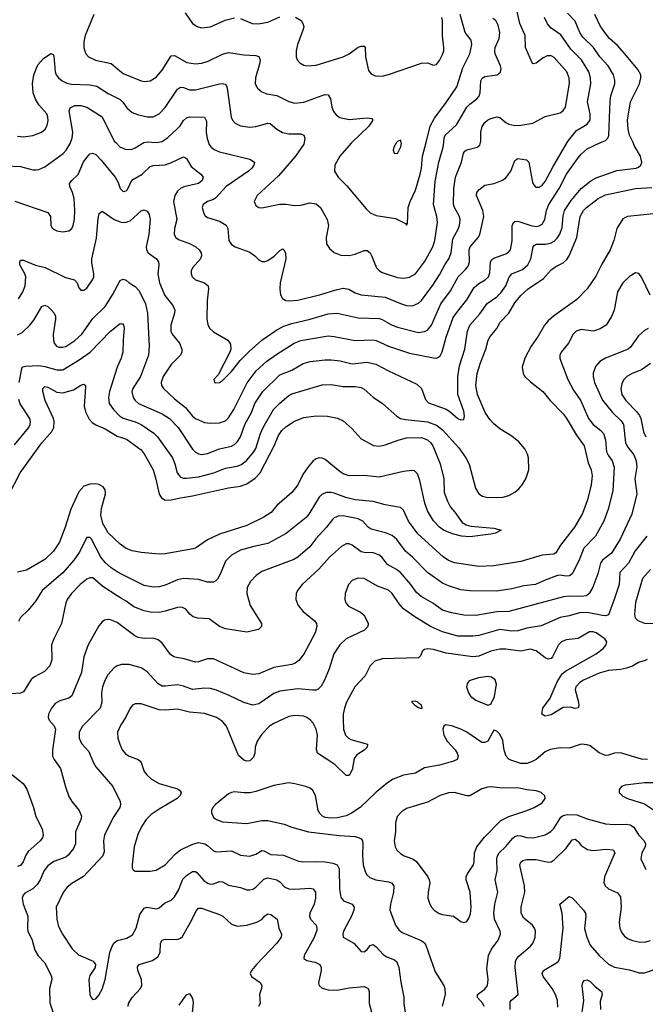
# Model space of a CAD drawing. Header units: inches. Extents: x 501419 to 657765, y 482282 to 547532.
# Tile 45 of 225: x 549324 to 553475, y 524285 to 530815. Entities that reach past the tile are written whole.
import ezdxf

# ---------------------------------------------------------------- set-up
doc = ezdxf.new("R2010")
doc.units = ezdxf.units.IN
doc.header["$MEASUREMENT"] = 0
for name, color, linetype in [('A5542', 7, 'Continuous'), ('A5543', 7, 'Continuous'), ('A5552', 7, 'Continuous'), ('A5553', 7, 'Continuous')]:
    doc.layers.add(name, color=color, linetype=linetype)

msp = doc.modelspace()

# ---------------------------------------------------------------- linework, layer by layer
at = {"layer": 'A5542', "color": 6}
for points, elevation in [([(548747.7, 530000), (548735.9, 529970), (548721.4, 529910), (548724.3, 529870), (548741.2, 529841.2), (548765.1, 529825.1), (548830, 529818.8), (548910, 529790.5), (548950, 529783.8), (549010, 529789.5), (549230, 529845.2), (549330, 529842.1), (549410, 529820.2), (549430, 529818.7), (549450, 529821.4), (549490, 529839), (549611.5, 529928.5), (549632.5, 529950), (549657, 529990), (549660.7, 530000)], 2500), ([(549961, 530000), (549990, 529971), (550000, 529966.9)], 2500), ([(549292.5, 529612.5), (549510, 529537.8), (549528.9, 529510), (549530.5, 529450.5), (549542.3, 529430), (549570, 529415), (549610, 529408.5), (549650, 529416.1), (549669.6, 529430.4), (549678.4, 529450), (549686.9, 529493.1), (549689.3, 529550), (549685.1, 529630), (549675.2, 529670), (549656.1, 529710), (549655.4, 529730), (549669.6, 529750), (549710.8, 529789.2), (549747.3, 529872.7), (549790, 529925.4), (549810, 529929.9), (549830, 529922), (549864.8, 529884.8), (549958.1, 529770), (549976.7, 529736.7), (549990, 529696.8), (550000, 529686.6)], 2400), ([(549316.2, 528963.8), (549345.6, 529010), (549359.2, 529050), (549363.7, 529110), (549359, 529130), (549325.6, 529190), (549325.1, 529210), (549330, 529220.1), (549350, 529221.1), (549428.1, 529188.1), (549492.1, 529172.1), (549626.7, 529106.7), (549687.5, 529090), (549705.7, 529070), (549717.2, 529037.2), (549730, 529021.2), (549750, 529021.6), (549770, 529034.4), (549807.6, 529090), (549815.2, 529110), (549815.8, 529130), (549802.6, 529202.6), (549802.8, 529230), (549833, 529367), (549843.5, 529496.5), (549850.6, 529529.4), (549870, 529544.7), (549950, 529491.4), (549990, 529473.9), (550000, 529472.1)], 2300), ([(549310, 528725.3), (549339.7, 528740.3), (549391.8, 528790), (549416.8, 528823.2), (549470, 528914), (549490, 528921.3), (549510, 528912.8), (549535.9, 528890), (549552.7, 528870), (549560.7, 528850), (549561.6, 528830), (549546.9, 528726.9), (549547.5, 528690), (549552.5, 528670), (549567.6, 528650), (549583.8, 528643.8), (549610, 528643), (549630, 528648.6), (549690, 528686.8), (549735.2, 528730), (549810, 528834), (549890, 528913.5), (549940.1, 528990), (549990, 529084.9), (550000, 529089.4)], 2200), ([(549319.9, 528410), (549340.8, 528510), (549362.2, 528517.8), (549450, 528521.5), (549490, 528515.6), (549570, 528493.3), (549610, 528494.3), (549719.5, 528560.5), (549790.8, 528610), (549925.7, 528750), (549990, 528800.1), (550000, 528799.1)], 2100), ([(550000, 528580.5), (549996.8, 528570), (549970, 528510), (549919.6, 528350), (549912.9, 528310), (549918.3, 528270), (549945.7, 528230), (549990, 528184.8), (550000, 528178.9)], 2100), ([(549250, 527658.9), (549327.8, 527810), (549470.1, 528010), (549536.5, 528083.5), (549550, 528110), (549553.1, 528150), (549548.4, 528170), (549493.4, 528290), (549476.4, 528350), (549476.3, 528370), (549490, 528382.4), (549510, 528378.9), (549570, 528346), (549610, 528341.4), (549680.3, 528359.7), (549730, 528391.7), (549750, 528399.3), (549760.3, 528390), (549760.7, 528380.7), (549751.8, 528250), (549761.8, 528210), (549785.2, 528165.2), (549804.4, 528144.4), (549830, 528128), (549890, 528101), (549970, 528054.1), (550000, 528044.2)], 2000), ([(549290, 527996.1), (549384.2, 528110), (549394.4, 528130), (549396.5, 528150), (549391, 528170), (549327.2, 528267.2), (549317.4, 528297.4)], 2100), ([(550000, 527330), (549990, 527337.3), (549910, 527411.9), (549875.2, 527475.2), (549862.2, 527530), (549865.9, 527574.1), (549893.2, 527670), (549890, 527698.2), (549877.4, 527717.4), (549850, 527732.8), (549830, 527736.8), (549790, 527735.4), (549750, 527721.6), (549715.6, 527684.4), (549662.6, 527570), (549624.9, 527450), (549587.1, 527350), (549548.7, 527290), (549490, 527234.7), (549370, 527164.8), (549310, 527152.2)], 2000), ([(550000, 527138.7), (549970, 527153.8), (549930, 527180.4), (549890, 527216.5), (549861.9, 527250), (549800.6, 527370), (549790, 527381.7), (549770, 527380.6), (549718.2, 527281.8), (549682.9, 527230), (549610, 527147.8), (549473.9, 527030), (549430, 526961.2), (549380.8, 526899.2), (549328.2, 526850), (549316, 526824)], 2100), ([(550000, 526976.5), (549970, 526993.3), (549876.3, 527056.3), (549810, 527113.2), (549790, 527113.8), (549770, 527104.4), (549725.6, 527070), (549667.4, 527010), (549639, 526970), (549631, 526949), (549601.2, 526810), (549550.3, 526710), (549535.6, 526670), (549536.4, 526570), (549524.3, 526530), (549487.8, 526492.2), (549423.1, 526456.9), (549400.6, 526439.4), (549350, 526358.6), (549330, 526349.7), (549270, 526345.3)], 2200), ([(550000, 526794.5), (549970, 526816.8), (549925.4, 526834.6), (549910, 526837.1), (549887.2, 526832.8), (549870, 526821.3), (549850, 526796.2), (549778, 526670), (549749.5, 526590.5), (549734.1, 526485.9), (549670, 526331.3), (549650, 526315), (549590, 526297.1), (549559.9, 526280.1), (549534.1, 526250), (549514.4, 526210), (549511.9, 526190), (549519.9, 526170), (549552.3, 526132.3), (549560.4, 526110), (549541.2, 525970), (549542.3, 525930), (549551.7, 525910), (549595.4, 525850), (549627.4, 525727.4), (549650, 525664.6), (549670, 525631.2), (549717.7, 525570), (549734.1, 525534.1), (549730.6, 525510), (549694.8, 525430), (549694.5, 525350), (549680.4, 525319.6), (549646.5, 525273.5), (549630, 525262.2), (549550, 525232.6), (549510, 525204.4), (549487, 525173), (549459.3, 525110), (549440.3, 525079.7), (549410, 525050.2), (549358.5, 525021.5), (549347.4, 525010), (549340.2, 524990), (549346.6, 524950), (549377.3, 524870), (549374.8, 524790), (549378.8, 524770), (549407.6, 524710), (549424.1, 524644.1), (549446.6, 524606.6), (549490, 524559.7), (549535.4, 524470), (549536.4, 524450), (549520.6, 524390), (549524.7, 524295.3), (549552, 524210)], 2300), ([(550000, 526539.2), (549970.5, 526529.5), (549950, 526516), (549908.7, 526470), (549887.9, 526432), (549874.1, 526390), (549867.4, 526350), (549869.3, 526290), (549857.7, 526250), (549741.2, 526130), (549719.4, 526090), (549719.2, 526050), (549734.5, 526014.5), (549781.7, 525961.7), (549811.3, 525891.3), (549830, 525860.4), (549942.4, 525730), (549990.2, 525630.2), (549993.6, 525610), (549988.4, 525590), (549949.1, 525530), (549887, 525410), (549881, 525370), (549884.2, 525295.8), (549875.9, 525270), (549747.4, 525132.6), (549670, 525087.3), (549638, 525062), (549612.7, 525027.3), (549565.9, 524930), (549570, 524850), (549582.2, 524802.2), (549608.4, 524750), (549672.9, 524652.9), (549713.2, 524613.2), (549810.8, 524570.8), (549826.9, 524550), (549824.7, 524530), (549790, 524476.2), (549782.7, 524450), (549789.3, 524350), (549798.9, 524330), (549810, 524317.8), (549830, 524322.3), (549850, 524346.7), (549870, 524385.4), (549890, 524450.3), (549923, 524630), (549936.4, 524670), (549948.8, 524691.2), (549970, 524709.4), (550000, 524716.2)], 2400), ([(550000, 526145.1), (549990.3, 526130), (549973.5, 526090), (549975.8, 526050), (549987.7, 526010), (550000, 525984.2)], 2500), ([(549270.8, 525810), (549346.3, 525750), (549371.6, 525711.6), (549415.1, 525590), (549431.5, 525530), (549472.3, 525450), (549479.5, 525410), (549475.2, 525390), (549460.5, 525370), (549380.7, 525299.3), (549365.2, 525274.8), (549346.7, 525230), (549330, 525206.8), (549310, 525199.1)], 2200)]:
    msp.add_lwpolyline(points, dxfattribs=dict(at, elevation=elevation))
at = {"layer": 'A5543', "color": 6}
for points, elevation in [([(549815, 530850), (549758.3, 530710), (549749.8, 530670), (549749.6, 530629.6), (549761.7, 530590), (549779.4, 530570), (549827.6, 530547.6), (549930, 530524.3), (550000, 530467)], 2700), ([(549310, 530042.8), (549350, 530037.5), (549410, 530046.6), (549468.3, 530070), (549492.8, 530090), (549505.4, 530114.6), (549513.1, 530146.9), (549511.2, 530170), (549502.8, 530190), (549451.5, 530250), (549428.3, 530288.3), (549413.9, 530330), (549408.4, 530391.6), (549417.6, 530450), (549444.1, 530515.9), (549481.9, 530558.1), (549530, 530592.1), (549545.5, 530585.5), (549550, 530576.4), (549558.8, 530470), (549565.7, 530450), (549581.3, 530430), (549606.5, 530410), (549635.5, 530395.5), (549668, 530388), (549790, 530383), (549835.1, 530375.1), (549910, 530326.8), (549990, 530286.5), (550000, 530277.1)], 2600), ([(549660.7, 530000), (549671.7, 530030), (549676, 530070), (549652, 530210), (549658.6, 530230), (549690, 530245.8), (549730, 530246.8), (549770, 530235.5), (549870, 530170.7), (549951, 530010), (549961, 530000)], 2500)]:
    msp.add_lwpolyline(points, dxfattribs=dict(at, elevation=elevation))
at = {"layer": 'A5552', "color": 6}
for points, elevation in [([(550000, 529089.4), (550010, 529093.8), (550030, 529087.4), (550050, 529069.5), (550090, 529045.8), (550117.4, 529017.4), (550157.9, 528930), (550171.8, 528870), (550182.3, 528650), (550178.2, 528590), (550125, 528450), (550073.7, 528370), (550068.3, 528348.3), (550076.5, 528310), (550089.8, 528290), (550112.7, 528270), (550270, 528202.3), (550317.6, 528170), (550374.6, 528110), (550470, 527966.9), (550490, 527947.4), (550510, 527935.7), (550530, 527931.5), (550570, 527938.3), (550650, 527970.4), (550730, 527987.1), (550750, 527999.1), (550770, 528018.4), (550789.8, 528050), (550817.8, 528130), (550861.7, 528210), (550883, 528270), (550937.6, 528350), (551050, 528459.9), (551129.7, 528490.3), (551204.7, 528535.3), (551251.6, 528548.4), (551350, 528560.5), (551390, 528560.5), (551450, 528553.3), (551530, 528533.9), (551630, 528544.9), (551686.5, 528530), (551770, 528486.3), (551958.6, 528398.6), (551990.6, 528370), (552015.9, 528295.9), (552035.4, 528275.4), (552152.7, 528232.7), (552177.2, 528217.2), (552230, 528171.3), (552250, 528161.4), (552270, 528164.5), (552274.5, 528185.5), (552270, 528218.3), (552230.3, 528330), (552230.2, 528449.8), (552241.2, 528518.8), (552276.5, 528630), (552294.8, 528750), (552311.4, 528790), (552376.2, 528863.8), (552426.4, 528933.6), (552490, 528977.5), (552516.8, 529003.2), (552548.8, 529050), (552572.7, 529107.3), (552590, 529129.5), (552660.8, 529159.3), (552696.1, 529190), (552714.9, 529230), (552730, 529310), (552740, 529320), (552753.1, 529326.9), (552812.6, 529327.4), (552846.8, 529333.2), (552870, 529346.1), (552890, 529365.9), (552907.1, 529392.9), (552923.1, 529436.9), (552930, 529515.3), (552939.8, 529550), (552982.7, 529617.3), (553050, 529696.4), (553113.5, 529746.5), (553150, 529766.3), (553285.4, 529814.6), (553413.4, 529830), (553430, 529836.7), (553445.3, 529850), (553451.3, 529868.7), (553443.6, 529910), (553402.1, 529982.1), (553393.6, 530000)], 2200), ([(550000, 529686.6), (550010, 529676.3), (550030, 529680.1), (550038.4, 529690), (550068.7, 529751.3), (550137.3, 529790), (550190, 529841.9), (550210, 529849.5), (550290, 529853), (550332, 529868), (550410, 529906.9), (550430, 529894.5), (550462.7, 529842.7), (550525.9, 529790), (550540.5, 529770), (550533.6, 529750), (550509.6, 529730), (550413.6, 529706.4), (550390, 529694.9), (550370, 529677.2), (550352.4, 529650), (550344.3, 529610), (550365.6, 529490), (550351.7, 529430), (550349.4, 529390), (550360.4, 529370), (550377.8, 529357.8), (550451.2, 529331.2), (550491.5, 529310), (550515.1, 529290), (550528.6, 529270), (550531, 529250), (550522.9, 529230), (550469.7, 529170), (550461.6, 529150), (550461, 529130), (550469.1, 529110), (550490, 529091.1), (550550.6, 529070.5), (550573.5, 529050), (550577.3, 529030), (550568.1, 528950), (550566.6, 528830), (550573, 528793), (550584.2, 528770), (550610, 528745.4), (550704.7, 528690), (550723, 528663), (550724.2, 528630), (550718.3, 528610), (550640, 528460), (550612.4, 528430), (550616.3, 528410), (550626.3, 528406.3), (550649.2, 528410), (550670, 528423.5), (550730, 528482.8), (550785.7, 528554.3), (550845.5, 528614.5), (550929.9, 528690.1), (551030, 528759.5), (551077.4, 528782.6), (551130, 528801.4), (551251.4, 528828.6), (551370, 528864.1), (551430, 528869.3), (551570, 528838.4), (551710, 528833.6), (551730, 528827.3), (551790, 528792.4), (551830, 528775.9), (551970, 528741.6), (552010, 528746.4), (552030, 528756.8), (552056.2, 528790), (552117.5, 528930), (552182.9, 529017.1), (552232.2, 529110), (552281.5, 529158.5), (552298.6, 529181.4), (552307.4, 529210), (552307.3, 529290), (552312, 529310), (552365.5, 529370), (552376.5, 529390), (552404.4, 529510), (552398, 529550), (552355.1, 529650), (552357.6, 529670), (552370, 529687), (552410, 529717.7), (552473.1, 529730), (552528.4, 529751.6), (552550, 529765.9), (552583.3, 529810), (552610, 529880.8), (552630, 529895.8), (552686.8, 529886.8), (552703, 529870), (552723.3, 529750), (552729.5, 529729.5), (552743.2, 529710), (552750, 529705.1), (552770, 529705.5), (552790, 529717.8), (552810, 529741.5), (552861.8, 529838.2), (552957.2, 530000)], 2400), ([(550000, 529472.1), (550010, 529470.4), (550030, 529471.8), (550057.8, 529482.2), (550130, 529546.9), (550150, 529555.5), (550170, 529545.3), (550183.5, 529523.5), (550190.4, 529490), (550180.8, 529390), (550163.6, 529310), (550165.4, 529290), (550176.4, 529270), (550231.5, 529230), (550244.7, 529210), (550246.6, 529190), (550240, 529130), (550251.4, 529070), (550286.2, 528986.2), (550340.8, 528920.8), (550353.4, 528890), (550352, 528870), (550325.6, 528790), (550326.7, 528750), (550334.9, 528730), (550384.7, 528670), (550400.5, 528630), (550399.5, 528610), (550390.3, 528590), (550330, 528527.9), (550275.3, 528450), (550262.8, 528410), (550265.2, 528390), (550277.5, 528370), (550350, 528301.6), (550424.5, 528244.5), (550470, 528185.7), (550490, 528169.4), (550550, 528144.9), (550590, 528139.8), (550650, 528141), (550690, 528154.8), (550710, 528175.7), (550744.8, 528230), (550832.8, 528407.2), (550892.4, 528487.6), (550963.7, 528550), (551030, 528596.7), (551145.1, 528670), (551190, 528687), (551370, 528719.4), (551410, 528715.4), (551550, 528687.7), (551670, 528693), (551690, 528688.3), (551770, 528649.6), (551910, 528604.5), (552070, 528572.1), (552090, 528571.5), (552103.4, 528576.6), (552113.9, 528586.1), (552127.4, 528612.6), (552153.9, 528710), (552200.7, 528839.3), (552230, 528883.4), (552290, 528957.5), (552340.3, 529039.7), (552370, 529066.5), (552412.3, 529090), (552433.7, 529110), (552444.4, 529135.6), (552448.1, 529210), (552455.9, 529224.1), (552470, 529234.8), (552550, 529263), (552566.2, 529273.8), (552579.5, 529290), (552592.1, 529347.9), (552591.8, 529448.2), (552601.5, 529470), (552610, 529477.8), (552630, 529480.2), (552715.1, 529450), (552750, 529444.2), (552771.6, 529448.4), (552790, 529460.2), (552809.2, 529490), (552818.4, 529550), (552835.4, 529590), (552903.6, 529696.4), (552952.6, 529790), (553030, 529899.8), (553050, 529924.5), (553090, 529958.5), (553178.5, 530000)], 2300), ([(550000, 529966.9), (550030, 529954.5), (550070, 529956.7), (550090, 529964.5), (550147, 530000)], 2500), ([(550576.7, 530000), (550579.8, 529990), (550593.9, 529970), (550614.8, 529954.8), (550650, 529938.7), (550850, 529890.5), (550881, 529870), (550878, 529850), (550863.8, 529830), (550841, 529810), (550693.5, 529710), (550626.2, 529633.8), (550610, 529623.1), (550570, 529608.6), (550540.6, 529590), (550534.5, 529570), (550545.3, 529530), (550554.8, 529514.8), (550570, 529502.8), (550650, 529480), (550693.2, 529453.2), (550705.1, 529430), (550712, 529352), (550730, 529324.8), (550752.7, 529310), (550850, 529273.8), (550883.1, 529250), (550910, 529222.9), (550930, 529211.1), (550950, 529211.6), (550970, 529218.8), (551012.6, 529247.4), (551050, 529284.1), (551070, 529295.8), (551077.2, 529290), (551088.5, 529268.5), (551088.9, 529228.9), (551052.8, 529070), (551049.1, 529030), (551053.6, 528990), (551066.8, 528966.8), (551090, 528954), (551110, 528950.7), (551170, 528955.5), (551312.4, 528990), (551430, 529026.8), (551470, 529033.8), (551507.2, 529027.2), (551550, 529003.7), (551590, 528991.5), (551750, 528976), (551850, 528932.5), (551890, 528920.2), (551930, 528917.3), (551970, 528934.8), (551990, 528952.8), (552064.8, 529055.2), (552110, 529123.2), (552144.7, 529190), (552171.7, 529230), (552186.3, 529270), (552197.6, 529362.4), (552234.2, 529425.8), (552242.7, 529450), (552246.4, 529490), (552242.9, 529510), (552209, 529569), (552202.1, 529590), (552203.6, 529696.4), (552216.5, 529770), (552255.1, 529870), (552269.3, 529930), (552277.2, 529942.8), (552290, 529953.1), (552358.7, 529970), (552376, 529984), (552380.5, 530000)], 2500), ([(551211.4, 530000), (551209.8, 529990), (551154, 529910), (551040.4, 529779.6), (550899.9, 529650), (550880.4, 529610), (550890, 529583.8), (550910, 529570.8), (550930, 529567.2), (551050, 529592.7), (551090, 529592.1), (551150, 529582.9), (551190, 529586.3), (551250, 529599.8), (551290, 529595), (551320.1, 529570), (551365, 529490), (551372.6, 529450), (551358.4, 529370), (551360.5, 529330), (551378.5, 529298.5), (551410, 529272), (551454.3, 529254.3), (551510, 529251.7), (551550, 529260.1), (551610, 529283.8), (551630, 529283.6), (551649.8, 529269.8), (551656.9, 529256.9), (551690.4, 529170.4), (551710.5, 529150.5), (551730, 529139.8), (551830, 529106.4), (551870, 529100.4), (551910, 529107.4), (551949.7, 529130.3), (552009.7, 529210.3), (552065.5, 529310), (552077.8, 529350), (552096.9, 529470), (552092.7, 529510), (552068.9, 529590), (552081.4, 529741.4), (552105.5, 529870), (552134.5, 529970), (552137.6, 530000)], 2600), ([(551527.1, 530000), (551523.5, 529996.5), (551448.8, 529910), (551415.3, 529850), (551412.9, 529810), (551437.4, 529770), (551494.1, 529714.1), (551622, 529562), (551650, 529535.3), (551690, 529517.3), (551816.4, 529496.4), (551858, 529478), (551882.8, 529462.8), (551890, 529453), (551896, 529464), (551902, 529570), (551915.4, 529610), (551950, 529683.9), (551980.4, 529790), (551989.1, 529830), (551996.9, 529910), (552020.1, 530000)], 2700), ([(551825, 530000), (551805.5, 529970), (551802.6, 529950), (551807.6, 529930), (551830, 529928.6), (551853.1, 529973.1), (551856.6, 529996.6), (551855.4, 530000)], 2800), ([(550000, 528178.9), (550010, 528173), (550090, 528148.1), (550130, 528130.3), (550213.2, 528073.2), (550239.3, 528050), (550337.3, 527910), (550354.1, 527870), (550369.2, 527809.2), (550390, 527782.1), (550410, 527774.5), (550430, 527774), (550510, 527784.3), (550612.7, 527810), (550690, 527841), (550766.7, 527853.3), (550794.5, 527865.5), (550830, 527893.2), (550877.3, 527950), (550890, 527972.3), (550921.5, 528070), (550939.9, 528110), (551008.8, 528230), (551050, 528271.9), (551110, 528323.4), (551130, 528335.1), (551330, 528392.8), (551390, 528396.9), (551470, 528382.6), (551550, 528382.8), (551590, 528375.9), (551610, 528365.7), (551670, 528312.2), (551731.3, 528270), (551825.7, 528185.7), (551850, 528170), (551882.9, 528162.9), (552030, 528148.9), (552090, 528127), (552130, 528094.5), (552237, 527977), (552284.5, 527910), (552306.8, 527866.8), (552349.2, 527709.2), (552371.4, 527671.4), (552395, 527655), (552430, 527646.5), (552530, 527649.7), (552570, 527659.6), (552610, 527681.3), (552636.8, 527703.2), (552658.7, 527730), (552682.3, 527770), (552702.6, 527830), (552700.2, 527910), (552693.6, 527933.6), (552674.8, 527970), (552636.7, 528016.7), (552590, 528053.4), (552510, 528103), (552470, 528135.1), (552443.5, 528163.5), (552413.2, 528210), (552361, 528330), (552351, 528390), (552359.1, 528470), (552380.5, 528539.5), (552416.8, 528630), (552432.7, 528690), (552445.6, 528714.4), (552490, 528767.7), (552512.7, 528810), (552570, 528868), (552610, 528936.8), (552650, 528985.7), (552698.2, 529030), (552800.3, 529099.7), (552850, 529156.1), (552881.5, 529178.5), (552930, 529202.9), (552955, 529225), (552969.8, 529250.2), (553020.5, 529370), (553042.9, 529510), (553065.5, 529550), (553083.8, 529570), (553162.7, 529630), (553210, 529652.8), (553410, 529696.9), (553517.5, 529702.5)], 2100), ([(553530, 529528.1), (553357, 529510), (553325.5, 529494.5), (553286.4, 529430), (553266.4, 529350), (553242.3, 529290), (553185.6, 529194.4), (553146.3, 529113.7), (553088.6, 529031.4), (553021.3, 528958.7), (552865.5, 528850), (552830, 528818.3), (552806.5, 528790), (552763.2, 528716.8), (552716.8, 528650), (552675.3, 528570), (552658.8, 528510), (552664, 528470), (552676.5, 528450), (552712.9, 528412.9), (552795.1, 528350), (552843.3, 528290), (552930, 528201.7), (552950, 528174.7), (553019, 528059), (553069.3, 527990), (553096.5, 527876.5), (553115.5, 527830), (553121.7, 527790), (553115.3, 527730), (553092, 527630), (553058.8, 527541.2), (553006.2, 527450), (552913.2, 527330), (552881.3, 527278.7), (552868.9, 527271.1), (552790, 527263.6), (552650, 527221.8), (552470, 527192.3), (552370, 527189.8), (552210, 527213.1), (552170, 527227.8), (552133.3, 527253.3), (551966.7, 527406.7), (551903.9, 527490), (551870, 527562.7), (551850, 527579.4), (551750, 527598), (551670, 527621), (551550, 527631), (551486.9, 527646.9), (551410, 527675.5), (551390, 527680.6), (551359.3, 527680.7), (551331.2, 527668.8), (551310, 527647.8), (551243.3, 527536.7), (551225.3, 527514.7), (551091.9, 527408.1), (550970, 527341.4), (550877.9, 527322.1), (550790, 527297.4), (550730, 527264.9), (550690, 527224), (550656.9, 527143.1), (550635.7, 527104.3), (550626.2, 527093.8), (550610, 527085.7), (550570, 527085.3), (550510, 527102), (550410, 527110.1), (550370, 527099.5), (550290, 527066), (550250, 527054.7), (550210, 527052.5), (550150, 527063.4), (550000, 527138.7)], 2100), ([(553507.9, 528987.9), (553450, 529107), (553431.5, 529131.5), (553410, 529135.7), (553370, 529111.5), (553326.8, 529070), (553290, 529010.4), (553267.5, 528890), (553250, 528847.4), (553216, 528790), (553175.9, 528764.1), (553130, 528750.5), (553050, 528761.2), (553016.6, 528750), (552996, 528730), (552966.1, 528670), (552917, 528610), (552908.2, 528590), (552907.5, 528570), (552913.8, 528550), (552960.9, 528430), (552998.5, 528358.5), (553047.5, 528287.5), (553099.2, 528170), (553129.4, 528130), (553179.7, 528090), (553197.2, 528070), (553210, 528030), (553218.6, 527950), (553227.7, 527927.7), (553254.4, 527890), (553268.4, 527848.4), (553259.1, 527690), (553229.5, 527570), (553200.9, 527490), (553144, 527390), (553067, 527310), (553033.8, 527226.2), (552990, 527141.3), (552973, 527127), (552950, 527125.6), (552910, 527131.9), (552891.4, 527128.6), (552810, 527099.1), (552746, 527070), (552670, 527060.4), (552590, 527041.4), (552490, 527026.2), (552310, 527028), (552250, 527034.4), (552170, 527060), (552130, 527078), (552030, 527148.4), (551930, 527251), (551884.2, 527290), (551827.3, 527367.3), (551795.4, 527395.4), (551752.2, 527412.2), (551655.9, 527435.9), (551637.2, 527450), (551601.4, 527490), (551570, 527506), (551470, 527524.9), (551436.4, 527523.6), (551410, 527511.5), (551399, 527501), (551360.5, 527450), (551288.4, 527371.6), (551250, 527319.6), (551170, 527250.8), (551143.7, 527236.3), (550930, 527156.1), (550892.6, 527130), (550855.4, 527090), (550832.3, 527050), (550830.4, 527010), (550852.3, 526930), (550929.1, 526810), (550927.6, 526790), (550907.8, 526772.2), (550830, 526754.2), (550690, 526774.8), (550650, 526791.4), (550580.9, 526840.9), (550506.9, 526846.9), (550475.9, 526855.9), (550453.6, 526873.6), (550425.7, 526905.7), (550398.8, 526918.7), (550370, 526917.1), (550290, 526892), (550250, 526884.1), (550190, 526886), (550150, 526894.8), (550081.9, 526921.9), (550030, 526959.7), (550000, 526976.5)], 2200), ([(550000, 528799.1), (550010, 528798.2), (550017.2, 528770), (550009.4, 528690), (550009.1, 528610), (550000, 528580.5)], 2100), ([(553493.4, 528766.6), (553470, 528753.6), (553430, 528717.7), (553375.9, 528644.1), (553360.8, 528630), (553210, 528570), (553172.5, 528547.5), (553145.1, 528514.9), (553128.8, 528471.2), (553128, 528450), (553138.1, 528410), (553191.2, 528291.2), (553256.3, 528210), (553315.7, 528155.7), (553331, 528130), (553344.5, 528010), (553360, 527980), (553397.9, 527930), (553413.9, 527890), (553418.1, 527850), (553405.1, 527770), (553419.7, 527670), (553384.9, 527535.1), (553308.4, 527370), (553250, 527277.1), (553192.1, 527230), (553177.7, 527210), (553159.5, 527140.5), (553127.3, 527052.7), (553102.7, 527010), (553085.3, 526994.7), (553050.8, 526989.2), (552970, 526991.2), (552933, 526987), (552570, 526891.5), (552490, 526889.2), (552350, 526864.8), (552270, 526866.3), (552190, 526881.2), (552130, 526899.3), (552065.2, 526945.2), (551987.8, 526990), (551957.5, 527017.5), (551920.1, 527070), (551850, 527149.1), (551823.4, 527170), (551763.3, 527203.3), (551727.4, 527250), (551707.1, 527267.1), (551670, 527280.5), (551610, 527281.1), (551590, 527286.2), (551530, 527331.2), (551510, 527339.9), (551490, 527339.5), (551458.6, 527321.4), (551379.1, 527250), (551309.2, 527170.8), (551197.9, 527070), (551168, 527030), (551159.2, 527010), (551155.5, 526970), (551171.1, 526930), (551205.3, 526890), (551278.3, 526830), (551293.3, 526810), (551296.4, 526790), (551283.5, 526750), (551210, 526607.8), (551175, 526565), (551152.3, 526547.7), (551130, 526538.2), (551010, 526518.1), (550910, 526476.3), (550870, 526473), (550810, 526484.7), (550610, 526576.7), (550570, 526577.2), (550510, 526555.8), (550490, 526555.4), (550415.9, 526575.9), (550364.4, 526584.4), (550346.2, 526590), (550324.5, 526604.5), (550270, 526680.7), (550243.6, 526703.6), (550210, 526712.9), (550150, 526712.1), (550110, 526718.5), (550088.6, 526728.6), (550000, 526794.5)], 2300), ([(553510, 528535.3), (553450, 528493.4), (553388.8, 528470), (553352.5, 528450), (553331.6, 528428.4), (553319.3, 528400.7), (553313.6, 528366.4), (553320.2, 528330), (553346.1, 528290), (553416.5, 528216.5), (553436, 528190), (553444.4, 528170), (553462.4, 528082.4), (553479.5, 528050)], 2400), ([(550000, 528044.2), (550033.2, 528033.2), (550130, 527963.1), (550150, 527936.1), (550208.5, 527830), (550227.7, 527767.7), (550250, 527669.1), (550264.9, 527644.9), (550289.6, 527629.6), (550330, 527630.5), (550390, 527645.2), (550470, 527656.6), (550710, 527710.6), (550790, 527722.4), (550830, 527737.5), (550886.1, 527773.9), (550920.1, 527810), (551012.4, 527990), (551041.6, 528058.4), (551064.2, 528090), (551090, 528114.7), (551147.7, 528152.3), (551210, 528177.3), (551290, 528187.8), (551366.2, 528186.2), (551432.7, 528172.7), (551470, 528154.9), (551530, 528102), (551590, 528035), (551671.3, 527991.3), (551710, 527987.6), (551750, 527995.1), (551842, 528030), (551890, 528042.1), (551990, 528043.5), (552030, 528028.7), (552052.7, 528010), (552065.9, 527990), (552114, 527870), (552138.3, 527770), (552140.8, 527680.8), (552161.9, 527621.9), (552181.7, 527581.7), (552211, 527550), (552260.2, 527480.2), (552285.9, 527465.9), (552317.1, 527457.1), (552470, 527443.5), (552518.4, 527430), (552481.3, 527410), (552450, 527402.8), (552310, 527385.3), (552256.3, 527390), (552194.9, 527405.1), (552135.8, 527430), (552109, 527450), (552070, 527491), (552030, 527557.5), (552013.2, 527610), (551978.7, 527758.7), (551962.9, 527802.9), (551943.3, 527823.3), (551926.4, 527826.4), (551870, 527818.3), (551710, 527781.7), (551610, 527793.5), (551510, 527790.8), (551470, 527803.1), (551450, 527815.9), (551350, 527898.6), (551330, 527906.9), (551310, 527908.9), (551290, 527903.6), (551270.9, 527889.1), (551237.2, 527850), (551201.9, 527798.1), (551169.1, 527730), (551130, 527679.6), (551030, 527592.8), (550992, 527548), (550943.8, 527516.2), (550830, 527460.2), (550650, 527403.7), (550570, 527366.2), (550490, 527310.6), (550474.3, 527305.7), (550288, 527272), (550250, 527270.8), (550130, 527281.7), (550070, 527292.2), (550030, 527308.3), (550000, 527330)], 2000), ([(553486.3, 527390), (553407.1, 527292.9), (553364.2, 527210), (553305.8, 527150), (553300.6, 527070), (553269.4, 526970), (553230, 526868), (553210, 526862.7), (553190, 526863.7), (553090, 526882.9), (553038.6, 526881.4), (552970, 526860.7), (552909.3, 526850.7), (552783.6, 526796.4), (552690, 526779.9), (552630, 526761.3), (552590, 526759.2), (552510, 526771.4), (552370, 526731.2), (552330, 526726.8), (552230, 526726.9), (552130, 526755.7), (552050, 526791.8), (551939.7, 526859.7), (551870, 526908.9), (551841.3, 526941.3), (551796, 527010), (551771.7, 527031.7), (551699, 527059), (551610, 527109.3), (551568.3, 527111.7), (551530, 527095.9), (551505.9, 527070), (551483.8, 527010), (551481.8, 526970), (551488.4, 526948.4), (551506.5, 526926.5), (551586, 526886), (551607.3, 526867.3), (551630, 526826.8), (551635.3, 526810), (551634.1, 526790), (551612.4, 526767.6), (551490, 526708.7), (551447.1, 526670), (551409.2, 526610), (551377, 526510), (551343.3, 526430), (551324, 526396), (551304.7, 526375.3), (551290, 526368.8), (551270, 526367.7), (551170, 526378.2), (551050, 526362.8), (551010, 526347.6), (550910, 526279), (550870, 526269.2), (550810, 526286.8), (550713.7, 526333.7), (550630, 526368.1), (550590, 526379.6), (550550, 526381.7), (550470, 526372.2), (550410, 526394.6), (550370, 526403.5), (550290, 526394.4), (550270, 526396.4), (550243.7, 526410), (550170.5, 526490.5), (550130, 526517.6), (550050, 526540.1), (550000.6, 526539.4), (550000, 526539.2)], 2400), ([(553510.2, 527170), (553456.8, 527110), (553410.9, 526950), (553404, 526870), (553408.8, 526848.8), (553424.7, 526830), (553470, 526812.7), (553656, 526810)], 2500), ([(553487.7, 526572.3), (553474.8, 526565.2), (553430, 526553.3), (553390, 526528.6), (553350, 526514.9), (553310, 526505.8), (553230, 526498.6), (553170, 526481.6), (553064.6, 526435.4), (553040, 526420), (553014.8, 526390), (553010.1, 526370), (553031.3, 526288.7), (553033.6, 526266.4), (553028.5, 526251.5), (553010, 526248.2), (552975.7, 526255.7), (552930, 526254.5), (552850, 526205), (552810, 526196.5), (552788, 526210), (552794.6, 526250), (552844.4, 526315.6), (552890, 526424.7), (552923, 526477), (552945, 526495), (553149.6, 526610), (553195.9, 526644.1), (553215.4, 526670), (553219.9, 526690), (553206.8, 526710), (553150, 526749.8), (553130, 526756.6), (553105.3, 526754.7), (553030, 526712), (552950, 526702), (552917.9, 526690), (552899.1, 526670), (552859.7, 526590), (552850, 526579.6), (552830, 526574.2), (552810, 526582.6), (552750, 526628.8), (552710, 526639.7), (552650, 526626.9), (552550, 526641.7), (552510, 526641.7), (552450, 526626.4), (552370, 526595.1), (552330, 526590.6), (552153.6, 526613.6), (552070, 526637.8), (552030, 526641.8), (552010, 526639), (551995.8, 526630), (551983.7, 526596.3), (551970, 526583.1), (551730, 526576.9), (551679.9, 526560.1), (551649, 526531), (551615.2, 526464.8), (551548.1, 526390), (551492.5, 526290), (551478.5, 526250), (551470.8, 526210), (551469.8, 526169.8), (551472.7, 526110), (551485.1, 526070), (551505.9, 526050), (551522, 526042), (551631, 526010), (551630.1, 525990), (551610.1, 525970), (551561.1, 525938.9), (551544.2, 525915.8), (551530, 525841.4), (551510, 525803.9), (551490, 525803.2), (551415, 525875), (551300.5, 525950), (551294.3, 525974.3), (551298.8, 526070), (551290.5, 526110.5), (551270.2, 526150), (551253.1, 526170), (551230, 526188.4), (551210, 526196.9), (551150, 526201), (551110, 526193.5), (551010, 526148.3), (550981.8, 526130), (550930, 526077.3), (550900.3, 526030), (550886.7, 525990), (550883, 525950), (550875.4, 525924.6), (550850, 525900.9), (550830, 525897.3), (550810, 525904.2), (550776.3, 525936.3), (550695.1, 526130), (550670, 526161), (550630, 526187.3), (550550, 526214.4), (550450, 526221.9), (550370, 526242.5), (550290, 526236.9), (550250, 526239.2), (550130, 526278.9), (550090, 526278.6), (550071.3, 526268.7), (550054, 526246), (550028.8, 526190), (550000, 526145.1)], 2500), ([(553490, 525909), (553450, 525910.5), (553310, 525953), (553270, 525950), (553230, 525937), (553210, 525935.5), (553170, 525952.1), (553110, 525999.2), (553090, 526007.3), (553050, 526010), (552970, 525983.7), (552910, 525986.3), (552844.5, 525975.5), (552810, 525959), (552751.7, 525910), (552725.4, 525894.6), (552690, 525882.2), (552650, 525882.1), (552583.7, 525903.7), (552570, 525910.8), (552551.9, 525930), (552539.4, 525970), (552530, 526035.5), (552510, 526076.8), (552490, 526097.3), (552470, 526103.1), (552429.8, 526030.2), (552410, 526020.8), (552390, 526021.7), (552290, 526089.2), (552251.1, 526110), (552190, 526133.1), (552150, 526138.4), (552137.6, 526130), (552130.8, 526110), (552137.2, 526070), (552161.4, 526030), (552212.8, 525972.8), (552227.6, 525950), (552233.6, 525930), (552227.6, 525910), (552203.2, 525896.8), (552110, 525870.8), (552010, 525854.6), (551950, 525817.4), (551870, 525804.3), (551802.2, 525777.8), (551765, 525755), (551690, 525691.8), (551582.4, 525590), (551526.4, 525553.6), (551490, 525536.2), (551430, 525521.8), (551390, 525518.8), (551350, 525524.3), (551332.9, 525532.9), (551315.6, 525550), (551305, 525570), (551285.9, 525670), (551267.1, 525707.1), (551250, 525719.3), (551221.6, 525730), (551150, 525748.4), (551110, 525753.2), (551010, 525736), (550890, 525695.8), (550852.6, 525687.4), (550810, 525686.9), (550750, 525693.6), (550730, 525690.6), (550710, 525680.4), (550622.7, 525610), (550606.1, 525590), (550596.9, 525570), (550595.9, 525555.9), (550610, 525525.3), (550630.2, 525510), (550670, 525496.5), (550830, 525484.8), (550930, 525505.3), (550970, 525504.3), (551079.1, 525479.1), (551130, 525459.3), (551240.9, 525430), (551444.5, 525404.5), (551550, 525397.7), (551572.7, 525392.7), (551590, 525382.2), (551597.9, 525370), (551600.8, 525350), (551598.8, 525270), (551603.5, 525210), (551612.9, 525172.9), (551625.5, 525145.5), (551646.1, 525126.1), (551686.6, 525110), (551770, 525098), (551790, 525091), (551806.6, 525070), (551805, 525030), (551784.5, 524950), (551779.7, 524910), (551817.1, 524810), (551839.5, 524779.5), (551861.3, 524761.3), (551988.1, 524708.1), (552010, 524692.5), (552018.3, 524678.3), (552081.2, 524501.2), (552137.5, 524410), (552145.5, 524390), (552146.9, 524350), (552127.6, 524272.4)], 2600), ([(550000, 525984.2), (550006.8, 525970), (550026.7, 525946.7), (550049.7, 525930), (550109.3, 525909.3), (550120.5, 525900.5), (550129.9, 525889.9), (550150, 525829.6), (550166.5, 525806.5), (550197.9, 525777.9), (550249.9, 525750.1), (550370, 525715.2), (550385.1, 525705.1), (550395, 525690), (550388.8, 525670), (550368.8, 525650), (550250, 525580.6), (550196.2, 525543.8), (550163.8, 525510), (550133.7, 525466.3), (550107.9, 525412.1), (550083.8, 525330), (550070.5, 525210), (550069.7, 525189.7), (550076.8, 525176.8), (550089.4, 525169.4), (550107.3, 525167.3), (550190, 525167.9), (550230, 525174.6), (550290, 525210.5), (550356.8, 525283.2), (550390, 525309), (550471.9, 525348.1), (550510, 525358.6), (550551.9, 525350), (550570, 525339.6), (550610, 525303.8), (550630, 525296), (550730, 525302.9), (550790, 525273.5), (550850, 525267.2), (550890, 525280.6), (550930, 525305.8), (550944.3, 525304.3), (550990, 525279.8), (551073.8, 525273.8), (551173.7, 525233.7), (551210, 525229.5), (551290, 525233.1), (551350, 525229.9), (551401.4, 525221.4), (551430.4, 525210.4), (551444.7, 525184.7), (551446.4, 525050), (551455.6, 524995.6), (551472.7, 524972.7), (551530.5, 524950), (551543, 524930), (551541.2, 524910), (551525.6, 524870), (551473.1, 524770), (551467.4, 524750), (551470.8, 524730.8), (551542, 524690), (551590, 524634.5), (551610, 524634.3), (551630, 524648.1), (551650, 524674.4), (551670, 524682.2), (551690, 524666.7), (551734.7, 524614.7), (551760, 524600), (551810, 524581.2), (551827.4, 524567.4), (551839.7, 524530), (551852.1, 524432.2), (551872.3, 524332.3), (551872.2, 524290), (551881.5, 524230)], 2500), ([(553530, 525753.9), (553470, 525754.7), (553340.5, 525739.5), (553317.2, 525730), (553301.9, 525710), (553302.2, 525690), (553325, 525665), (553356.6, 525650), (553470, 525614.5), (553535.5, 525570)], 2700), ([(552404.8, 524270), (552397.1, 524290), (552361.7, 524330), (552361.4, 524350), (552410, 524385.1), (552428.8, 524410), (552433.2, 524450), (552423.8, 524523.8), (552434.9, 524610), (552455, 524650), (552499.4, 524710), (552514.5, 524750), (552512.4, 524770), (552475.2, 524850), (552470.4, 524890), (552475.6, 524950), (552496.8, 525030), (552479.3, 525110), (552492.5, 525170), (552490.7, 525250), (552494.8, 525270), (552506.4, 525290), (552550, 525331), (552593.9, 525386.1), (552610, 525398.3), (552630, 525403.8), (552650, 525402.7), (552690, 525391.5), (552730, 525389.2), (552810, 525410.3), (552848.4, 525431.6), (552868.4, 525451.6), (552913.9, 525526.1), (552930, 525538.1), (552955.6, 525544.4), (553021.4, 525541.4), (553090, 525514.7), (553210, 525483.2), (553270, 525477.4), (553350, 525480), (553375.6, 525475.6), (553399.4, 525459.4), (553429, 525410), (553467.8, 525370), (553477, 525350), (553474.7, 525330), (553451.6, 525290), (553445.9, 525250), (553478.9, 525178.9)], 2600), ([(552577.7, 524250), (552579.1, 524300.9), (552586.1, 524313.9), (552630.8, 524350), (552611.4, 524528.6), (552612.7, 524570), (552621.7, 524590), (552635.3, 524604.7), (552713.9, 524670), (552730, 524694), (552744.1, 524730), (552746.4, 524770), (552740.2, 524790), (552725.9, 524810), (552670, 524856.5), (552650.5, 524890), (552651, 524931), (552675.2, 525030), (552672.4, 525070), (552643.8, 525196.2), (552643, 525210), (552650, 525229.1), (552661.9, 525238.1), (552690, 525245.7), (552750, 525246.8), (552830, 525229), (552850, 525230.5), (552870, 525242.5), (552950, 525321.4), (552990, 525377), (553010, 525380.3), (553030, 525365.9), (553050, 525337.6), (553091.8, 525311.8), (553130, 525305.6), (553214.7, 525314.7), (553261.3, 525310), (553273, 525290), (553204.6, 525130), (553200.6, 525090), (553208.8, 525070), (553230, 525050.1), (553290, 525025), (553310, 524997.9), (553313.9, 524930), (553302, 524830), (553306.6, 524790), (553319.2, 524759.2), (553337, 524737), (553360.4, 524720.4), (553390, 524707.5), (553430, 524699.4), (553470, 524697.2), (553510, 524707.5)], 2500), ([(550000, 524716.2), (550035.8, 524724.2), (550072.9, 524747.1), (550096.9, 524790), (550120, 524880), (550150, 524922.8), (550170, 524929.5), (550230, 524918.7), (550250, 524926), (550284.8, 524955.2), (550330, 524976), (550350, 524998.3), (550377.4, 525042.6), (550405.5, 525114.5), (550430, 525140.2), (550470, 525165.5), (550490, 525165.9), (550499.7, 525159.7), (550546.2, 525106.2), (550570, 525088.4), (550590, 525082.8), (550610, 525084.7), (550650, 525099.3), (550670, 525097.8), (550710, 525076), (550790, 525059.2), (550830, 525045.6), (550850, 525043.7), (550870, 525049.3), (550890, 525061.5), (550943.9, 525116.1), (550970, 525123.3), (551030.9, 525110.9), (551050, 525097.4), (551082.6, 525062.6), (551110, 525050.7), (551150, 525048.1), (551250, 525056.4), (551271.9, 525051.9), (551286.5, 525030), (551287, 524990), (551278, 524950), (551249.6, 524890), (551246.1, 524870), (551252.5, 524850), (551290.6, 524810), (551296.5, 524790), (551294.4, 524774.4), (551276.1, 524723.9), (551211.9, 524610), (551209.2, 524590), (551230, 524576.8), (551285.4, 524565.4), (551314.3, 524550), (551324.3, 524530), (551323.6, 524510), (551307.3, 524427.3), (551310.1, 524410), (551331.3, 524391.3), (551370, 524381.9), (551430, 524379.4), (551510, 524393.8), (551610, 524403.2), (551636.1, 524390), (551643.3, 524370), (551642.5, 524290), (551664.9, 524210)], 2400), ([(552893.7, 524266.3), (552893.5, 524310), (552880.1, 524350), (552857.7, 524390), (552796.9, 524470), (552790.2, 524490), (552799.3, 524510), (552882.3, 524557.7), (552896.1, 524570), (552907.6, 524590), (552930.8, 524790), (552922.8, 524890), (552907, 524950), (552970, 524999.6), (552990, 524991.6), (553010, 524971.4), (553065.3, 524910), (553077.9, 524890), (553080.4, 524870), (553070.8, 524789.2), (553086.5, 524730), (553110, 524677.8), (553170, 524608.7), (553230, 524552.3), (553270, 524530.6), (553370, 524514.7), (553434.6, 524494.6), (553470, 524493.6), (553550, 524519.6)], 2400), ([(550044.5, 524270), (550045.3, 524290), (550069.9, 524330.1), (550125.7, 524390), (550134.5, 524410), (550131.1, 524448.9), (550106.9, 524510), (550105.5, 524534.5), (550115.7, 524550), (550204.7, 524575.3), (550239.7, 524600.3), (550255.1, 524630), (550259.2, 524690), (550268.6, 524711.4), (550290, 524717.9), (550370, 524715.9), (550390, 524723.1), (550405.1, 524734.9), (550469, 524850), (550494, 524906), (550510, 524923.5), (550530, 524922), (550650, 524881.6), (550672.8, 524870), (550730, 524816.7), (550770, 524804.5), (550830, 524810.8), (550897.6, 524830), (550930, 524848.8), (550950, 524872.1), (550970, 524885.9), (550990, 524881.7), (551032.7, 524850), (551042.6, 524790), (551060.7, 524750), (551059.5, 524730), (551030.6, 524690), (550894.1, 524550), (550861, 524510), (550853.4, 524490), (550862.4, 524470), (550919.4, 524430), (550930.7, 524410), (550928.8, 524390), (550915.1, 524350), (550919.3, 524290), (550908.6, 524271.4)], 2300), ([(553046.2, 524170), (553066.2, 524310), (553055.7, 524410), (553059.6, 524430), (553070, 524443.9), (553090, 524447.1), (553110, 524437.3), (553142.4, 524402.4), (553183.3, 524370), (553189, 524350), (553176.2, 524303.8), (553177.9, 524250)], 2300), ([(550381.1, 524278.9), (550430, 524347.4), (550450, 524357), (550470, 524324.4), (550475.4, 524295.4), (550465.3, 524210)], 2200)]:
    msp.add_lwpolyline(points, dxfattribs=dict(at, elevation=elevation))
for points, elevation in [([(552430, 526458.8), (552369.2, 526450), (552307.2, 526430), (552292.3, 526410), (552289.7, 526390), (552301.2, 526350), (552314.5, 526330), (552350, 526301.9), (552430, 526268.5), (552450, 526275.4), (552473.6, 526326.4), (552488.4, 526408.4), (552478, 526438), (552455.1, 526455.1)], 2600), ([(551950, 526296.9), (551926.9, 526293.1), (551924.9, 526290), (551944.9, 526270), (551970, 526253), (551990, 526247), (551995.1, 526250), (551990.9, 526270), (551977.2, 526277.2), (551966, 526290)], 2600), ([(552450, 525726.9), (552430, 525726.2), (552390, 525714.6), (552310, 525668.9), (552290, 525667.6), (552210, 525689.6), (552170, 525688.7), (552114.3, 525670), (552030, 525626.7), (551890, 525583.6), (551857.4, 525562.6), (551829.1, 525530), (551817.9, 525490), (551817.9, 525430), (551809.5, 525369.5), (551815.1, 525330), (551827.2, 525307.2), (551850, 525284.8), (551874.6, 525270), (551930.6, 525250.6), (551955, 525235), (552032.3, 525130), (552041.6, 525110), (552044.6, 525090), (552033.5, 525030), (552032.8, 524990), (552044.9, 524950), (552056.1, 524930), (552073.6, 524910), (552107.8, 524887.8), (552130, 524880.3), (552202.2, 524870), (552250, 524834.5), (552270, 524828.2), (552290, 524835), (552303.9, 524856.1), (552314.5, 524885.5), (552320.2, 524930), (552313.7, 525030), (552287.4, 525110), (552287.1, 525130), (552294.3, 525150), (552334.4, 525210), (552340, 525230), (552342.1, 525290), (552357.9, 525330), (552407.1, 525392.9), (552516.6, 525503.4), (552570, 525531.5), (552689.9, 525570), (552737.9, 525590), (552790, 525621.8), (552809.9, 525650), (552808.7, 525668.7), (552784.1, 525690), (552750, 525700.9), (552690, 525706.8), (552630, 525720), (552530, 525718.2)], 2700)]:
    msp.add_lwpolyline(points, close=True, dxfattribs=dict(at, elevation=elevation))
at = {"layer": 'A5553', "color": 6}
for points, elevation in [([(550421.5, 530861.5), (550471, 530791), (550501.1, 530770), (550530, 530762), (550590, 530768.4), (550687.5, 530812.5), (550750, 530827.8)], 2800), ([(550790, 530823.7), (550866.2, 530790), (550907.1, 530787.1), (550970, 530799.1), (551050, 530833.8)], 2800), ([(551153, 530833), (551190.9, 530810.9), (551203.2, 530790), (551208.5, 530770), (551205.7, 530750), (551166.6, 530650), (551159, 530610), (551159.1, 530570), (551165.7, 530550), (551182.1, 530530), (551210, 530514.3), (551228.7, 530510), (551290, 530514.7), (551470, 530570), (551511.1, 530588.9), (551570, 530632.2), (551590, 530640.8), (551610, 530639.3), (551616.6, 530630), (551618.2, 530570), (551639.1, 530479.1), (551655.9, 530455.9), (551682.9, 530442.9), (551730, 530441.8), (551770, 530450.9), (551990, 530527.2), (552029.2, 530529.2), (552070, 530513.5), (552090, 530519.3), (552110, 530545.3), (552130, 530584.3), (552137.4, 530610), (552138.9, 530630), (552129.3, 530709.3), (552129, 530810), (552124.4, 530830)], 2800), ([(552020.1, 530000), (552048.4, 530110), (552076.8, 530163.2), (552154.2, 530265.8), (552225.3, 530370), (552263.4, 530496.6), (552311.4, 530588.6), (552324.3, 530650), (552319.7, 530679.7), (552280.8, 530730), (552247.6, 530850)], 2700), ([(552380.5, 530000), (552383.4, 530010), (552383.7, 530070), (552393.2, 530106.8), (552410, 530133.7), (552428.2, 530150), (552450, 530161.1), (552492, 530172), (552510, 530166.1), (552550, 530132.7), (552570, 530122.4), (552610, 530114.2), (552650, 530115), (552729.8, 530130.2), (552810, 530173.8), (552910, 530198.5), (552930, 530212.1), (552945, 530235), (552972.5, 530392.5), (552969.1, 530430), (552953.4, 530470), (552870, 530564.2), (552850, 530574.9), (552824.5, 530575.5), (552796.8, 530563.2), (552750, 530527.1), (552730, 530522.4), (552725.7, 530525.7), (552680.3, 530630), (552676.9, 530710), (552643.3, 530790), (552619.5, 530890)], 2500), ([(553178.5, 530000), (553210, 530014.8), (553225.8, 530030), (553232.7, 530047.3), (553241.7, 530278.3), (553247, 530310), (553273.8, 530390), (553273.7, 530413.7), (553263.5, 530450), (553228.8, 530510), (553174, 530570), (553131.9, 530630), (553060.2, 530700.2), (553041.5, 530730), (553010, 530806.3), (552958.4, 530858.4)], 2300), ([(553393.6, 530000), (553370.1, 530050), (553360.7, 530090), (553357.2, 530150), (553377.7, 530270), (553436.1, 530390), (553445.9, 530430), (553444.8, 530450), (553425, 530485), (553338.8, 530590), (553290, 530644.2), (553237.1, 530690), (553205.6, 530730), (553175.5, 530775.5), (553139.5, 530850)], 2200), ([(552137.6, 530000), (552140.6, 530030), (552146.9, 530050), (552222.1, 530117.9), (552290, 530235.2), (552310, 530256), (552358.1, 530290), (552372.6, 530307.4), (552380.1, 530330), (552384.1, 530410), (552392, 530428), (552410, 530438.1), (552491.3, 530448.7), (552513.3, 530466.7), (552517.6, 530490), (552514.9, 530510), (552478.7, 530590), (552475.8, 530610), (552479.4, 530630), (552505.2, 530690), (552510, 530730), (552499.5, 530779.5), (552482.7, 530810), (552463.9, 530823.8)], 2600), ([(552957.2, 530000), (552965.7, 530014.3), (553019.5, 530080.5), (553090, 530122.1), (553109.1, 530150.9), (553108.3, 530190), (553090.6, 530270), (553113.8, 530390), (553112.2, 530430), (553099.3, 530470), (553052, 530550), (552979.8, 530619.8), (552915.2, 530715.2), (552850, 530758.4), (552827, 530787), (552806, 530830)], 2400), ([(550000, 530467), (550010, 530458.8), (550130, 530410.3), (550154, 530406), (550190, 530410.8), (550230, 530435.1), (550270, 530479.9), (550330, 530576.7), (550350, 530578.9), (550432.4, 530532.4), (550490, 530522.3), (550530, 530527.4), (550570, 530539.1), (550670, 530585.8), (550710, 530597.2), (550810, 530581.7), (550890, 530578), (550911.3, 530571.3), (550920.1, 530550), (550917.5, 530530), (550889.6, 530430), (550887.3, 530390), (550901, 530361), (550930, 530336.2), (550964.4, 530324.4), (551030, 530313.4), (551110, 530272.3), (551150, 530261.4), (551210, 530268.1), (551330, 530313.6), (551350, 530318.8), (551370, 530316), (551385.7, 530290), (551395.5, 530235.5), (551406.4, 530206.4), (551423.6, 530183.6), (551447.2, 530167.2), (551510, 530153.8), (551630, 530164.8), (551660.2, 530160.2), (551667.9, 530150), (551639.5, 530110), (551527.1, 530000)], 2700), ([(550000, 530277.1), (550008.8, 530268.8), (550034.9, 530230), (550070, 530200.5), (550105.8, 530185.8), (550170, 530172.3), (550210, 530170.5), (550250, 530191.7), (550290, 530232), (550370, 530355), (550390, 530367.1), (550410, 530366.3), (550450, 530351.2), (550490, 530349.5), (550650, 530390.8), (550670, 530392.4), (550687.8, 530387.8), (550696.9, 530376.9), (550701.6, 530361.6), (550726, 530170), (550735.1, 530150), (550753.2, 530130), (550790, 530111.4), (550850, 530103.1), (550890, 530106.3), (550970, 530129.4), (550986.3, 530126.3), (551030, 530088.5), (551067.7, 530067.7), (551110, 530059.1), (551190, 530059.5), (551209, 530050), (551216.4, 530030), (551211.4, 530000)], 2600), ([(550147, 530000), (550150, 530001.9), (550170, 530005.6), (550230, 530000), (550270, 530008.4), (550306.4, 530033.6), (550368.6, 530091.4), (550388.1, 530111.9), (550410, 530147.2), (550430, 530165.5), (550450, 530172.1), (550549.5, 530169.5), (550563.5, 530143.5), (550562.1, 530070), (550567.9, 530027.9), (550576.7, 530000)], 2500), ([(551855.4, 530000), (551850, 530016.5), (551830, 530007.7), (551825, 530000)], 2800)]:
    msp.add_lwpolyline(points, dxfattribs=dict(at, elevation=elevation))

doc.saveas('drawing.dxf')
